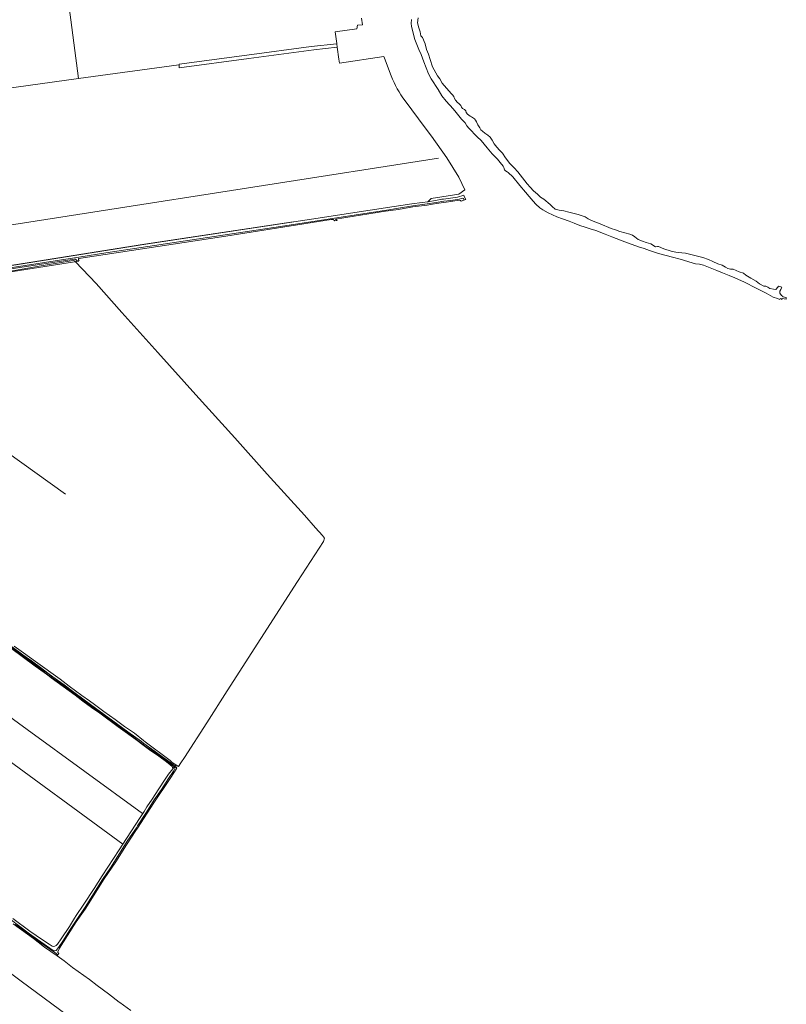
# Model space of a CAD drawing. Header units: metres. Extents: x 104777 to 177370, y 409697 to 438337.
# Tile 38 of 133: x 129412 to 130100, y 421611 to 422495. Entities that reach past the tile are written whole.
import ezdxf
from ezdxf.lldxf.tags import DXFTag

# ---------------------------------------------------------------- set-up
doc = ezdxf.new("R2010")
doc.units = ezdxf.units.M
for name, color, linetype, lineweight in [('B-WE-GR-BOUWLAND-GV', 80, 'Continuous', 13), ('B-WE-GR-FRUITTEELT-GV', 40, 'Continuous', 13), ('B-WE-GR-GRAS-GV', 60, 'Continuous', 13), ('B-WE-KG-GRENS_PERCEEL-G', 150, 'KG-PERCEEL-SO', 18), ('B-WE-OG-TERREIN_OEVER-GV', 7, 'Continuous', 18), ('B-WE-OG-WATER-GV', 130, 'Continuous', 18), ('B-WE-OG-WATER_SLOOT-GV', 120, 'Continuous', 18), ('B-WE-VH-OPENVERHARDING-GV', 90, 'Continuous', 18)]:
    doc.layers.add(name, color=color, linetype=linetype, lineweight=lineweight)
doc.styles.get("Standard").update_dxf_attribs({"font": 'Romans.shx'})
tags = doc.linetypes.add('KG-PERCEEL-SO', pattern='A,5.5,-2,["P",Standard,S=1.8,R=0,X=-0.5,Y=-0.9],-2,5.5,-2,[5,NLCS.SHX,S=0.75,R=0,X=0,Y=0],-2', length=19).pattern_tags.tags
tags[6] = DXFTag(74, 10)

msp = doc.modelspace()

# ---------------------------------------------------------------- linework, layer by layer
at = {"layer": 'B-WE-GR-BOUWLAND-GV', "ltscale": 20, "flags": 128}
for points in [[(129405.672, 421688.442), (129421.04, 421677.035), (129432.25, 421669.169), (129438.196, 421665.259), (129440.955, 421663.583), (129442.346, 421663.285), (129443.51, 421663.462), (129444.439, 421664.21), (129445.628, 421665.466), (129449.045, 421670.008), (129456.612, 421681.296), (129461.091, 421688.651), (129462.522, 421691.002), (129469.381, 421701.164), (129478.805, 421715.419), (129485.884, 421726.673), (129501.16, 421750.042), (129507.622, 421760.276), (129520.066, 421779.143), (129523.541, 421784.276), (129525.983, 421788.752), (129530.62, 421795.531), (129536.667, 421804.659), (129542.337, 421813.565), (129545.37, 421817.983), (129549.171, 421822.648), (129549.092, 421823.818), (129548.538, 421824.761), (129543.45, 421829.023), (129536.638, 421834.148), (129528.219, 421839.851), (129522.296, 421844.311), (129516.039, 421849.023), (129500.086, 421860.39), (129483.775, 421872.713), (129476.176, 421877.883), (129468.557, 421883.346), (129461.53, 421888.75), (129440.142, 421904.34), (129439.839, 421904.573), (129435.885, 421907.607), (129425.772, 421914.85), (129414.113, 421923.567), (129396.591, 421936.396)], [(129511.571, 421605.837), (129501.581, 421613.081), (129501.064, 421613.456), (129491.558, 421620.751), (129481.246, 421628.384), (129474.42, 421633.704), (129459.287, 421644.539), (129451.746, 421650.301), (129445.347, 421654.829), (129434.049, 421662.824), (129424.225, 421670.489), (129405.988, 421683.76)]]:
    msp.add_lwpolyline(points, dxfattribs=at)
at = {"layer": 'B-WE-GR-FRUITTEELT-GV', "ltscale": 20, "flags": 128}
for points in [[(129745.26, 422444.48), (129739.067, 422460.42), (129738.494, 422461.895), (129698.705, 422455.953), (129698.11, 422459.443), (129696.698, 422470.144), (129675.914, 422467.905), (129617.526, 422460.053), (129555.004, 422451.725), (129555.004, 422454.98), (129615.577, 422463.127), (129673.365, 422470.785), (129696.281, 422473.303), (129696.263, 422473.439), (129695.006, 422483.933), (129714.364, 422486.819), (129714.998, 422490), (129719.407, 422490.47), (129718.391, 422496.349)], [(129397.42, 422273.292), (129524.908, 422293.531), (129669.92, 422315.428), (129726.26, 422324.082), (129747.858, 422327.224), (129753.706, 422328.265), (129763.689, 422329.795), (129772.894, 422330.852), (129777.984, 422331.641), (129781.076, 422334.351), (129805.955, 422338.348), (129811.224, 422342.277), (129805.74, 422353.68), (129795.22, 422370.96), (129781.36, 422390.49), (129775.736, 422398.007), (129757.62, 422422.22)]]:
    msp.add_lwpolyline(points, dxfattribs=at)
at = {"layer": 'B-WE-GR-FRUITTEELT-GV', "ltscale": 20}
msp.add_lwpolyline([(129757.62, 422422.22, -0.0681773), (129745.26, 422444.48)], format="xyb", dxfattribs=at)
at = {"layer": 'B-WE-GR-GRAS-GV', "ltscale": 20, "flags": 128}
for points in [[(129461.956, 422277.731), (129461.538, 422278.184), (129461.085, 422278.463), (129460.631, 422278.637), (129459.725, 422278.776), (129430.999, 422274.14), (129366.011, 422262.733), (129336.659, 422258.233), (129334.682, 422259.001), (129334.334, 422261.116), (129334.482, 422263.1), (129335.486, 422264.082), (129326.868, 422263.054), (129329.537, 422253.229), (129333.116, 422241.713), (129333.061, 422240.518), (129331.071, 422214.398), (129330.917, 422212.379), (129330.484, 422206.696), (129330.349, 422204.184), (129340.205, 422203.12), (129340.463, 422196.282)], [(129406.824, 421932.866), (129415.258, 421926.874), (129426.079, 421918.888), (129448.105, 421903.04), (129456.26, 421896.833), (129467.49, 421888.581), (129474.572, 421883.771), (129478.818, 421880.336), (129487.259, 421874.246), (129497.631, 421867.111), (129505.799, 421860.709), (129514.831, 421854.561), (129523.006, 421848.062), (129524.419, 421847.007), (129546.827, 421830.279), (129548.498, 421828.727), (129551.927, 421826.332), (129554.321, 421824.661), (129556.498, 421827.943), (129559.742, 421832.833), (129579.77, 421864.069), (129598.054, 421892.695), (129628.358, 421939.66), (129661.21, 421990.854), (129684.395, 422026.58), (129685.202, 422029.565), (129683.435, 422031.94), (129677.261, 422038.86), (129667.43, 422050.294), (129633.963, 422087.108), (129604.749, 422119.738), (129569.818, 422158.295), (129535.862, 422196.364), (129503.581, 422232.271), (129480.398, 422258.138), (129461.956, 422277.731)]]:
    msp.add_lwpolyline(points, dxfattribs=at)
at = {"layer": 'B-WE-KG-GRENS_PERCEEL-G', "ltscale": 20, "flags": 128}
for points in [[(129450.378, 422552.282), (129464.752, 422442.12)], [(129464.752, 422442.12), (129554.539, 422454.395)], [(129283.196, 422415.4), (129384.488, 422430.582), (129384.604, 422431.163), (129464.752, 422442.12)], [(129316.265, 422297.004), (129787.542, 422370.679)], [(129326.161, 422262.141), (129523.909, 422293.397), (129657.188, 422313.615)], [(129327.5, 422256.78), (129464.76, 422278.191)], [(129453.085, 422069.181), (129333.063, 422154.992)], [(129283.582, 422020.872), (129460.635, 421891.153)], [(129522.012, 421782.686), (129418.66, 421858.027), (129261.351, 421972.884)], [(129504.32, 421755.089), (129384.046, 421843.022), (129248.429, 421942.016)], [(129579.337, 421509.191), (129413.262, 421632.27), (129204.873, 421787.202)]]:
    msp.add_lwpolyline(points, dxfattribs=at)
at = {"layer": 'B-WE-OG-TERREIN_OEVER-GV', "ltscale": 20, "flags": 128}
for points in [[(129337.486, 422262.198), (129464.794, 422281.705), (129489.158, 422285.8), (129639.747, 422308.553), (129742.95, 422324.449), (129751.885, 422325.738), (129764.661, 422327.85), (129777.44, 422329.567), (129785.563, 422331.025), (129792.425, 422332.004), (129798.657, 422332.743), (129806.15, 422333.883), (129808.199, 422334.524), (129809.303, 422334.687), (129810.172, 422334.454), (129810.492, 422333.587), (129810.495, 422333.01), (129812.29, 422333.601), (129810.803, 422336.348), (129810.25, 422337.37), (129804.76, 422335.76), (129792.2, 422333.94), (129790.596, 422333.822), (129784.826, 422332.702), (129777.984, 422331.641), (129772.894, 422330.852), (129763.689, 422329.795), (129753.706, 422328.265), (129747.858, 422327.224), (129726.26, 422324.082), (129669.92, 422315.428), (129524.908, 422293.531), (129397.42, 422273.292)], [(129366.011, 422262.733), (129430.999, 422274.14), (129459.725, 422278.776), (129460.631, 422278.637), (129461.085, 422278.463), (129461.538, 422278.184), (129461.956, 422277.731), (129463.673, 422278.216), (129462.882, 422279.099), (129461.857, 422279.907), (129460.984, 422280.157), (129346.822, 422262.557)], [(129396.591, 421936.396), (129414.113, 421923.567), (129425.772, 421914.85), (129435.885, 421907.607), (129439.839, 421904.573), (129440.142, 421904.34), (129461.53, 421888.75), (129468.557, 421883.346), (129476.176, 421877.883), (129483.775, 421872.713), (129500.086, 421860.39), (129516.039, 421849.023), (129522.296, 421844.311), (129528.219, 421839.851), (129536.638, 421834.148), (129543.45, 421829.023), (129548.538, 421824.761), (129549.092, 421823.818), (129549.171, 421822.648), (129550.534, 421824.469), (129548.091, 421826.505), (129537, 421834.675), (129524.249, 421843.428), (129522.569, 421844.675), (129506.937, 421856.274), (129472.212, 421881.729), (129458.552, 421891.926), (129437.879, 421906.515), (129424.204, 421916.942), (129412.129, 421925.973), (129378.758, 421950.244)], [(129404.868, 421932.316), (129413.89, 421925.628), (129422.411, 421919.485), (129431.794, 421912.59), (129439.855, 421906.416), (129440.55, 421905.922), (129451.776, 421897.955), (129460.559, 421891.366), (129468.473, 421885.646), (129479.825, 421877.03), (129487.731, 421871.425), (129495.415, 421865.689), (129508.812, 421855.937), (129521.102, 421847.153), (129523.299, 421845.514), (129525.371, 421843.967), (129530.355, 421840.481), (129542.299, 421831.673), (129549.59, 421826.606), (129551.208, 421825.371), (129551.927, 421826.332), (129548.498, 421828.727), (129546.827, 421830.279), (129524.419, 421847.007), (129523.006, 421848.062), (129514.831, 421854.561), (129505.799, 421860.709), (129497.631, 421867.111), (129487.259, 421874.246), (129478.818, 421880.336), (129474.572, 421883.771), (129467.49, 421888.581), (129456.26, 421896.833), (129448.105, 421903.04), (129426.079, 421918.888), (129415.258, 421926.874), (129406.824, 421932.866)], [(129403.297, 421687.718), (129420.617, 421674.756), (129430.723, 421667.446), (129441.898, 421659.745), (129443.09, 421659.246), (129444.68, 421659.701), (129446.7, 421662.385), (129450.608, 421667.977), (129456.566, 421677.528), (129462.546, 421686.734), (129470.547, 421698.623), (129486.239, 421723.54), (129493.295, 421733.976), (129509.011, 421758.547), (129516.547, 421769.778), (129517.64, 421771.406), (129525.725, 421783.765), (129532.619, 421794.885), (129538.946, 421804.114), (129545.333, 421814.158), (129549.763, 421820.595), (129551.306, 421823.479), (129550.791, 421824.255), (129550.534, 421824.469), (129549.171, 421822.648), (129545.37, 421817.983), (129542.337, 421813.565), (129536.667, 421804.659), (129530.62, 421795.531), (129525.983, 421788.752), (129523.541, 421784.276), (129520.066, 421779.143), (129507.622, 421760.276), (129501.16, 421750.042), (129485.884, 421726.673), (129478.805, 421715.419), (129469.381, 421701.164), (129462.522, 421691.002), (129461.091, 421688.651), (129456.612, 421681.296), (129449.045, 421670.008), (129445.628, 421665.466), (129444.439, 421664.21), (129443.51, 421663.462), (129442.346, 421663.285), (129440.955, 421663.583), (129438.196, 421665.259), (129432.25, 421669.169), (129421.04, 421677.035), (129405.672, 421688.442)], [(129405.988, 421683.76), (129424.225, 421670.489), (129434.049, 421662.824), (129445.347, 421654.829), (129446.112, 421655.862), (129443.421, 421657.763), (129425.202, 421670.317), (129407.674, 421682.917)]]:
    msp.add_lwpolyline(points, dxfattribs=at)
at = {"layer": 'B-WE-OG-WATER-GV', "ltscale": 20, "flags": 128}
for points in [[(129346.822, 422262.557), (129460.984, 422280.157), (129461.857, 422279.907), (129462.882, 422279.099), (129463.673, 422278.216), (129465.223, 422278.705), (129464.56, 422279.558), (129464.579, 422280.354), (129465.051, 422280.667), (129596.823, 422300.589), (129691.174, 422315.563), (129693.256, 422315.728), (129694.518, 422314.363), (129696.608, 422314.607), (129695.356, 422316.07), (129740.007, 422323.042), (129751.832, 422324.761), (129764.608, 422326.873), (129777.387, 422328.59), (129785.51, 422330.048), (129792.372, 422331.027), (129798.604, 422331.766), (129806.037, 422332.896), (129807.352, 422332.809), (129807.931, 422332.165), (129810.495, 422333.01), (129810.492, 422333.587), (129810.172, 422334.454), (129809.303, 422334.687), (129808.199, 422334.524), (129806.15, 422333.883), (129798.657, 422332.743), (129792.425, 422332.004), (129785.563, 422331.025), (129777.44, 422329.567), (129764.661, 422327.85), (129751.885, 422325.738), (129742.95, 422324.449), (129639.747, 422308.553), (129489.158, 422285.8), (129464.794, 422281.705), (129337.486, 422262.198)], [(129378.758, 421950.244), (129412.129, 421925.973), (129424.204, 421916.942), (129437.879, 421906.515), (129458.552, 421891.926), (129472.212, 421881.729), (129506.937, 421856.274), (129522.569, 421844.675), (129524.249, 421843.428), (129537, 421834.675), (129548.091, 421826.505), (129550.534, 421824.469), (129551.208, 421825.371), (129549.59, 421826.606), (129542.299, 421831.673), (129530.355, 421840.481), (129525.371, 421843.967), (129523.299, 421845.514), (129521.102, 421847.153), (129508.812, 421855.937), (129495.415, 421865.689), (129487.731, 421871.425), (129479.825, 421877.03), (129468.473, 421885.646), (129460.559, 421891.366), (129451.776, 421897.955), (129440.55, 421905.922), (129439.855, 421906.416), (129431.794, 421912.59), (129422.411, 421919.485), (129413.89, 421925.628), (129404.868, 421932.316)], [(129407.674, 421682.917), (129425.202, 421670.317), (129443.421, 421657.763), (129446.112, 421655.862), (129446.897, 421656.925), (129446.589, 421657.166), (129446.073, 421657.942), (129446.026, 421658.634), (129447.661, 421661.871), (129454.778, 421673.122), (129462.64, 421685.35), (129470.556, 421696.771), (129487.607, 421723.864), (129498.026, 421739.392), (129507.669, 421754.403), (129516.068, 421767.247), (129517.537, 421769.52), (129532.114, 421792.071), (129546.963, 421814.036), (129552.732, 421823.444), (129551.543, 421825.116), (129551.208, 421825.371), (129550.534, 421824.469), (129550.791, 421824.255), (129551.306, 421823.479), (129549.763, 421820.595), (129545.333, 421814.158), (129538.946, 421804.114), (129532.619, 421794.885), (129525.725, 421783.765), (129517.64, 421771.406), (129516.547, 421769.778), (129509.011, 421758.547), (129493.295, 421733.976), (129486.239, 421723.54), (129470.547, 421698.623), (129462.546, 421686.734), (129456.566, 421677.528), (129450.608, 421667.977), (129446.7, 421662.385), (129444.68, 421659.701), (129443.09, 421659.246), (129441.898, 421659.745), (129430.723, 421667.446), (129420.617, 421674.756), (129403.297, 421687.718)]]:
    msp.add_lwpolyline(points, dxfattribs=at)
at = {"layer": 'B-WE-OG-WATER_SLOOT-GV', "ltscale": 20, "flags": 128}
msp.add_lwpolyline([(129763.34, 422495.169), (129763.184, 422491.634), (129763.401, 422489.167), (129765.081, 422481.669), (129766.438, 422477.151), (129769.976, 422468.222), (129772.054, 422463.605), (129774.448, 422457.241), (129778.714, 422446.362), (129780.997, 422441.951), (129787.211, 422432.212), (129790.734, 422426.47), (129794.457, 422421.861), (129800.658, 422415), (129803.45, 422411.517), (129805.931, 422408.753), (129808.413, 422405.68), (129811.409, 422402.506), (129813.169, 422399.841), (129814.928, 422397.587), (129822.264, 422389.91), (129825.776, 422386.43), (129831.358, 422379.978), (129835.702, 422374.446), (129840.454, 422369.635), (129842.935, 422366.871), (129845.624, 422363.593), (129846.202, 422362.43), (129846.934, 422360.108), (129847.713, 422359.19), (129849.223, 422358.454), (129850.271, 422357.79), (129854.202, 422354.07), (129860.717, 422346.081), (129865.68, 422340.14), (129868.886, 422336.145), (129872.504, 422331.946), (129874.881, 422329.386), (129878.597, 422326.216), (129881.177, 422324.275), (129885.919, 422321.52), (129893.955, 422318.062), (129898.9, 422316.131), (129904.873, 422314.102), (129909.508, 422312.376), (129914.556, 422310.24), (129919.087, 422308.719), (129923.72, 422307.404), (129928.869, 422305.68), (129937.11, 422302.428), (129943.084, 422300.193), (129954.827, 422295.518), (129967.186, 422291.051), (129972.026, 422289.531), (129976.969, 422287.806), (129985.105, 422285.171), (129997.561, 422281.938), (130004.562, 422280.017), (130015.168, 422276.673), (130018.153, 422275.967), (130021.856, 422275.676), (130025.356, 422274.664), (130037.512, 422269.785), (130042.56, 422267.649), (130048.328, 422265.414), (130053.377, 422263.175), (130062.237, 422259.515), (130072.749, 422254.114), (130081.614, 422249.425), (130087.902, 422245.959), (130091.715, 422244.648), (130092.33, 422244.437), (130094, 422243.978), (130094.043, 422244.187), (130094.162, 422244.718), (130095.432, 422244.397), (130095.338, 422243.922), (130095.707, 422244.132), (130095.934, 422244.508), (130096.046, 422244.694), (130099.545, 422244.118), (130099.706, 422245.55), (130096.591, 422246.197), (130096.48, 422246.709), (130096.343, 422246.818), (130095.403, 422247.564), (130093.905, 422249.388), (130093.815, 422251.239), (130094.934, 422252.779), (130095.54, 422254.317), (130095.667, 422254.898), (130092.645, 422255.924), (130091.957, 422254.812), (130090.328, 422252.962), (130088.194, 422253.119), (130084.781, 422253.861), (130083.13, 422254.985), (130081.482, 422255.697), (130079.425, 422255.79), (130075.611, 422257.932), (130072.721, 422260.18), (130067.979, 422262.935), (130063.441, 422265.792), (130061.275, 422267.428), (130057.465, 422268.541), (130051.901, 422270.983), (130049.638, 422271.178), (130047.271, 422271.681), (130045.003, 422272.904), (130042.116, 422274.639), (130038.409, 422275.958), (130033.773, 422277.891), (130029.857, 422279.826), (130024.913, 422281.551), (130021.31, 422282.562), (130012.971, 422284.683), (130009.163, 422285.488), (130005.872, 422285.678), (130000.625, 422286.271), (129996.302, 422287.279), (129989.712, 422289.408), (129985.075, 422291.443), (129984.047, 422291.438), (129982.198, 422291.121), (129978.073, 422293.672), (129974.057, 422295.093), (129970.556, 422296.105), (129966.846, 422297.836), (129963.854, 422300.187), (129961.585, 422301.513), (129959.319, 422302.531), (129950.26, 422304.853), (129946.449, 422306.275), (129942.536, 422307.491), (129932.646, 422311.661), (129928.73, 422313.391), (129924.92, 422314.71), (129921.931, 422316.341), (129919.147, 422317.973), (129916.675, 422318.784), (129912.864, 422320.206), (129904.629, 422322.224), (129900.202, 422323.437), (129895.984, 422324.035), (129892.279, 422324.84), (129889.492, 422327.192), (129887.734, 422329.24), (129882.058, 422333.738), (129879.17, 422335.576), (129876.484, 422338.442), (129872.974, 422341.51), (129869.772, 422344.683), (129867.085, 422347.55), (129858.706, 422358.307), (129855.501, 422362.096), (129851.577, 422365.883), (129847.749, 422370.903), (129845.056, 422375.209), (129842.268, 422377.767), (129839.89, 422380.532), (129837.511, 422383.503), (129835.851, 422386.682), (129833.885, 422389.449), (129831.819, 422391.393), (129829.344, 422393.027), (129826.971, 422394.867), (129825.628, 422396.197), (129824.695, 422397.838), (129822.934, 422400.503), (129821.791, 422403.171), (129820.755, 422404.914), (129820.03, 422405.939), (129817.143, 422407.777), (129815.906, 422408.388), (129814.771, 422409.205), (129813.739, 422410.126), (129812.498, 422411.662), (129812.08, 422413.1), (129810.943, 422414.226), (129809.294, 422415.246), (129808.156, 422416.578), (129807.533, 422417.911), (129806.912, 422418.937), (129805.777, 422419.754), (129804.641, 422420.777), (129802.987, 422422.723), (129801.743, 422424.773), (129801.326, 422426.005), (129800.292, 422427.44), (129798.846, 422428.667), (129790.885, 422438.09), (129788.812, 422441.782), (129786.743, 422444.548), (129782.387, 422452.651), (129780.094, 422459.118), (129778.632, 422464.047), (129776.967, 422468.255), (129775.607, 422473.389), (129773.217, 422478.828), (129771.77, 422480.466), (129771.137, 422483.959), (129770.613, 422485.91), (129769.885, 422487.758), (129768.734, 422492.071), (129769.33, 422496.495)], dxfattribs=at)
at = {"layer": 'B-WE-VH-OPENVERHARDING-GV', "ltscale": 20, "flags": 128}
msp.add_lwpolyline([(129696.698, 422470.144), (129696.281, 422473.303), (129673.365, 422470.785), (129615.577, 422463.127), (129555.004, 422454.98), (129555.004, 422451.725), (129617.526, 422460.053), (129675.914, 422467.905)], close=True, dxfattribs=at)

doc.saveas('drawing.dxf')
